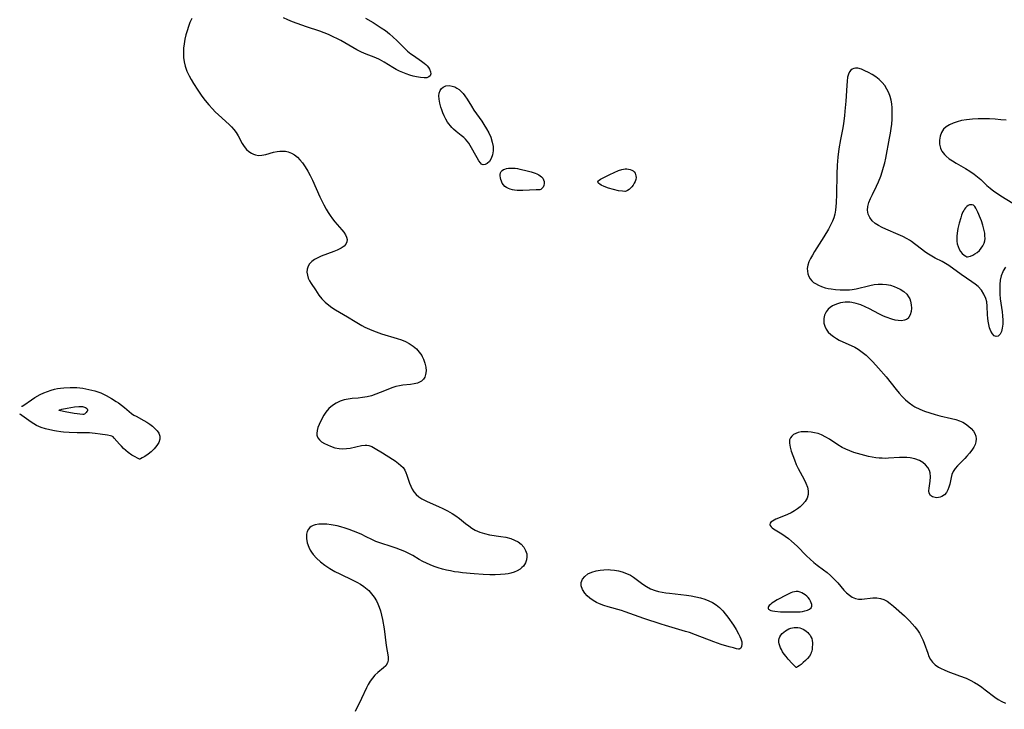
# Model space of a CAD drawing. Header units: inches. Extents: x 1073367 to 1082519, y 1569854 to 1574957.
# Tile 35 of 256: x 1073716 to 1074061, y 1573609 to 1573850. Entities that reach past the tile are written whole.
import ezdxf

# ---------------------------------------------------------------- set-up
doc = ezdxf.new("R2010")
doc.units = ezdxf.units.IN
doc.header["$MEASUREMENT"] = 0
doc.layers.add('CGG_CurvaNivelLidar_v1', color=7, linetype='Continuous', lineweight=30, true_color=0x008008)

msp = doc.modelspace()

# ---------------------------------------------------------------- linework, layer by layer
at = {"layer": 'CGG_CurvaNivelLidar_v1'}
for points in [[(1073776.6901, 1573850.6903, 63.5), (1073776.0633, 1573849.3494, 63.5), (1073775.528, 1573847.9307, 63.5), (1073775.0487, 1573846.4626, 63.5), (1073774.6102, 1573844.9767, 63.5), (1073774.2407, 1573843.4611, 63.5), (1073773.9789, 1573841.9151, 63.5), (1073773.8252, 1573840.3474, 63.5), (1073773.7777, 1573838.6798, 63.5), (1073773.8474, 1573837.1078, 63.5), (1073774.0422, 1573835.5532, 63.5), (1073774.3843, 1573834.029, 63.5), (1073774.9746, 1573832.3393, 63.5), (1073775.7369, 1573830.6951, 63.5), (1073776.4791, 1573829.335, 63.5), (1073777.2852, 1573827.9935, 63.5), (1073778.7901, 1573825.6744, 63.5), (1073780.2439, 1573823.5787, 63.5), (1073781.4125, 1573822.0118, 63.5), (1073782.6334, 1573820.4977, 63.5), (1073783.915, 1573819.0542, 63.5), (1073784.9537, 1573817.9951, 63.5), (1073786.019, 1573816.981, 63.5), (1073789.8074, 1573813.5778, 63.5), (1073790.6488, 1573812.7543, 63.5), (1073791.4146, 1573811.8913, 63.5), (1073792.2064, 1573810.7908, 63.5), (1073792.9018, 1573809.6345, 63.5), (1073794.4058, 1573806.8984, 63.5), (1073795.0737, 1573805.8422, 63.5), (1073795.8242, 1573804.8951, 63.5), (1073796.6556, 1573804.1235, 63.5), (1073797.5822, 1573803.5082, 63.5), (1073798.3126, 1573803.1661, 63.5), (1073799.0785, 1573802.928, 63.5), (1073800.1263, 1573802.7856, 63.5), (1073801.2006, 1573802.8238, 63.5), (1073802.6167, 1573803.1028, 63.5), (1073805.3071, 1573803.8932, 63.5), (1073806.5929, 1573804.1824, 63.5), (1073807.5583, 1573804.2965, 63.5), (1073808.5293, 1573804.3085, 63.5), (1073809.4984, 1573804.2072, 63.5), (1073810.4489, 1573803.9887, 63.5), (1073811.6117, 1573803.5402, 63.5), (1073812.708, 1573802.9143, 63.5), (1073813.7195, 1573802.1223, 63.5), (1073814.6226, 1573801.1895, 63.5), (1073815.4585, 1573800.1382, 63.5), (1073816.4181, 1573798.7529, 63.5), (1073817.3277, 1573797.2708, 63.5), (1073818.1822, 1573795.7105, 63.5), (1073818.9871, 1573794.0684, 63.5), (1073821.5846, 1573788.3082, 63.5), (1073822.2526, 1573786.8923, 63.5), (1073822.9924, 1573785.4166, 63.5), (1073823.7789, 1573783.981, 63.5), (1073824.489, 1573782.8103, 63.5), (1073825.2387, 1573781.6836, 63.5), (1073826.0229, 1573780.6064, 63.5), (1073826.8705, 1573779.5382, 63.5), (1073829.2795, 1573776.6685, 63.5), (1073829.9334, 1573775.8219, 63.5), (1073830.5205, 1573774.9446, 63.5), (1073830.935, 1573774.0959, 63.5), (1073831.1163, 1573773.2666, 63.5), (1073831.0175, 1573772.4658, 63.5), (1073830.662, 1573771.7025, 63.5), (1073830.078, 1573771.0045, 63.5), (1073829.0155, 1573770.2219, 63.5), (1073827.7009, 1573769.5555, 63.5), (1073826.4773, 1573769.0598, 63.5), (1073822.0637, 1573767.4834, 63.5), (1073820.8214, 1573766.9408, 63.5), (1073819.685, 1573766.3084, 63.5), (1073818.7518, 1573765.6048, 63.5), (1073817.9876, 1573764.7989, 63.5), (1073817.4323, 1573763.909, 63.5), (1073817.1074, 1573762.9449, 63.5), (1073817.0378, 1573761.8702, 63.5), (1073817.2182, 1573760.7605, 63.5), (1073817.5418, 1573759.8, 63.5), (1073817.9892, 1573758.8349, 63.5), (1073818.5311, 1573757.8671, 63.5), (1073820.0026, 1573755.6207, 63.5), (1073821.274, 1573753.8355, 63.5), (1073822.3076, 1573752.5761, 63.5), (1073823.4454, 1573751.3858, 63.5), (1073824.692, 1573750.2924, 63.5), (1073825.8289, 1573749.4616, 63.5), (1073827.0267, 1573748.6914, 63.5), (1073831.2785, 1573746.1891, 63.5), (1073833.9671, 1573744.548, 63.5), (1073836.2986, 1573743.178, 63.5), (1073837.2962, 1573742.6481, 63.5), (1073838.9794, 1573741.8667, 63.5), (1073840.3407, 1573741.3198, 63.5), (1073843.2291, 1573740.2992, 63.5), (1073848.6752, 1573738.6127, 63.5), (1073850.1541, 1573738.0985, 63.5), (1073851.5759, 1573737.5136, 63.5), (1073852.9162, 1573736.8262, 63.5), (1073854.2268, 1573735.9533, 63.5), (1073855.4052, 1573734.9497, 63.5), (1073856.4353, 1573733.8358, 63.5), (1073857.2904, 1573732.6257, 63.5), (1073857.4822, 1573732.2926, 63.5), (1073857.9099, 1573731.4258, 63.5), (1073858.4107, 1573730.0346, 63.5), (1073858.7112, 1573728.6339, 63.5), (1073858.8004, 1573727.2709, 63.5), (1073858.6503, 1573725.9956, 63.5), (1073858.3124, 1573725.0377, 63.5), (1073857.9097, 1573724.3928, 63.5), (1073857.2089, 1573723.7097, 63.5), (1073856.5437, 1573723.3053, 63.5), (1073855.792, 1573723.001, 63.5), (1073854.6133, 1573722.7142, 63.5), (1073853.3359, 1573722.5367, 63.5), (1073850.6039, 1573722.2467, 63.5), (1073849.531, 1573722.0744, 63.5), (1073848.1603, 1573721.7481, 63.5), (1073846.7957, 1573721.3042, 63.5), (1073845.4355, 1573720.7792, 63.5), (1073842.6951, 1573719.6461, 63.5), (1073841.2033, 1573719.0787, 63.5), (1073839.6882, 1573718.5818, 63.5), (1073838.1507, 1573718.1866, 63.5), (1073836.5638, 1573717.9105, 63.5), (1073834.973, 1573717.731, 63.5), (1073832.9011, 1573717.5471, 63.5), (1073831.4797, 1573717.3588, 63.5), (1073830.0876, 1573717.0765, 63.5), (1073828.7459, 1573716.6708, 63.5), (1073827.2939, 1573716.018, 63.5), (1073825.9703, 1573715.1648, 63.5), (1073824.7382, 1573714.0515, 63.5), (1073823.683, 1573712.7722, 63.5), (1073823.0215, 1573711.765, 63.5), (1073822.4335, 1573710.7242, 63.5), (1073821.3724, 1573708.5483, 63.5), (1073820.931, 1573707.4508, 63.5), (1073820.621, 1573706.3928, 63.5), (1073820.4956, 1573705.3861, 63.5), (1073820.5402, 1573704.7754, 63.5), (1073820.621, 1573704.4275, 63.5), (1073820.8707, 1573703.8421, 63.5), (1073821.4219, 1573703.1078, 63.5), (1073822.2089, 1573702.4325, 63.5), (1073823.1553, 1573701.842, 63.5), (1073824.2155, 1573701.322, 63.5), (1073825.3502, 1573700.862, 63.5), (1073826.8347, 1573700.3751, 63.5), (1073828.3739, 1573700.0574, 63.5), (1073829.6432, 1573699.9758, 63.5), (1073830.9211, 1573700.0358, 63.5), (1073832.1837, 1573700.2132, 63.5), (1073836.1251, 1573701.1398, 63.5), (1073837.4794, 1573701.2957, 63.5), (1073838.073, 1573701.2689, 63.5), (1073838.797, 1573701.1222, 63.5), (1073839.778, 1573700.7539, 63.5), (1073840.9834, 1573700.1117, 63.5), (1073843.4912, 1573698.5226, 63.5), (1073846.998, 1573696.3744, 63.5), (1073847.9909, 1573695.72, 63.5), (1073849.1476, 1573694.8798, 63.5), (1073849.9956, 1573694.1546, 63.5), (1073850.7332, 1573693.3789, 63.5), (1073851.33, 1573692.5425, 63.5), (1073851.7488, 1573691.6913, 63.5), (1073852.0754, 1573690.7893, 63.5), (1073853.0192, 1573687.9301, 63.5), (1073853.4254, 1573686.872, 63.5), (1073853.9028, 1573685.8507, 63.5), (1073854.4982, 1573684.8967, 63.5), (1073855.3031, 1573683.9813, 63.5), (1073856.2634, 1573683.1672, 63.5), (1073857.3488, 1573682.4455, 63.5), (1073858.9153, 1573681.6187, 63.5), (1073860.2447, 1573681.0138, 63.5), (1073863.1713, 1573679.7966, 63.5), (1073864.7206, 1573679.115, 63.5), (1073866.3592, 1573678.2776, 63.5), (1073867.9484, 1573677.3403, 63.5), (1073869.2608, 1573676.4704, 63.5), (1073870.5185, 1573675.5427, 63.5), (1073872.66, 1573673.7919, 63.5), (1073873.7396, 1573672.9486, 63.5), (1073874.8579, 1573672.1667, 63.5), (1073876.0302, 1573671.4768, 63.5), (1073877.6069, 1573670.7729, 63.5), (1073879.2679, 1573670.2517, 63.5), (1073881.0787, 1573669.8747, 63.5), (1073884.9681, 1573669.2971, 63.5), (1073886.7492, 1573668.9801, 63.5), (1073888.4503, 1573668.537, 63.5), (1073889.7997, 1573668.0073, 63.5), (1073891.027, 1573667.3328, 63.5), (1073892.0954, 1573666.5162, 63.5), (1073893.0205, 1573665.4879, 63.5), (1073893.6909, 1573664.3439, 63.5), (1073894.0711, 1573663.1307, 63.5), (1073894.1388, 1573662.0795, 63.5), (1073893.9957, 1573661.0431, 63.5), (1073893.6692, 1573660.0561, 63.5), (1073892.981, 1573658.9137, 63.5), (1073892.4146, 1573658.3444, 63.5), (1073891.74, 1573657.8399, 63.5), (1073890.7538, 1573657.2702, 63.5), (1073889.6517, 1573656.7889, 63.5), (1073888.4535, 1573656.4113, 63.5), (1073887.5271, 1573656.2089, 63.5), (1073886.5647, 1573656.0596, 63.5), (1073884.8283, 1573655.8977, 63.5), (1073883.0312, 1573655.8356, 63.5), (1073881.1953, 1573655.856, 63.5), (1073878.8305, 1573655.9724, 63.5), (1073875.6079, 1573656.1871, 63.5), (1073871.6248, 1573656.5251, 63.5), (1073870.1818, 1573656.7065, 63.5), (1073868.7496, 1573656.9288, 63.5), (1073867.3537, 1573657.1881, 63.5), (1073865.9731, 1573657.4858, 63.5), (1073864.6104, 1573657.8209, 63.5), (1073863.0074, 1573658.278, 63.5), (1073861.6328, 1573658.7474, 63.5), (1073860.2908, 1573659.2788, 63.5), (1073858.9842, 1573659.8661, 63.5), (1073857.6889, 1573660.5191, 63.5), (1073856.4373, 1573661.218, 63.5), (1073854.1971, 1573662.5555, 63.5), (1073852.7901, 1573663.305, 63.5), (1073851.3352, 1573663.9893, 63.5), (1073849.8454, 1573664.6153, 63.5), (1073848.3215, 1573665.1912, 63.5), (1073846.8852, 1573665.6845, 63.5), (1073842.6202, 1573666.9904, 63.5), (1073841.2528, 1573667.4914, 63.5), (1073840.0386, 1573668.0415, 63.5), (1073837.6207, 1573669.2688, 63.5), (1073836.2743, 1573669.9065, 63.5), (1073834.8879, 1573670.5109, 63.5), (1073833.4092, 1573671.1069, 63.5), (1073831.9081, 1573671.6644, 63.5), (1073830.3942, 1573672.1768, 63.5), (1073828.8775, 1573672.6339, 63.5), (1073827.6176, 1573672.9632, 63.5), (1073825.5774, 1573673.3699, 63.5), (1073824.0661, 1573673.5501, 63.5), (1073822.6013, 1573673.6147, 63.5), (1073821.2133, 1573673.5486, 63.5), (1073819.9392, 1573673.3271, 63.5), (1073819.2866, 1573673.1203, 63.5), (1073818.5958, 1573672.7871, 63.5), (1073818.0242, 1573672.3651, 63.5), (1073817.5619, 1573671.8474, 63.5), (1073817.1279, 1573671.0056, 63.5), (1073816.9022, 1573670.0377, 63.5), (1073816.8958, 1573668.5878, 63.5), (1073817.1842, 1573667.0505, 63.5), (1073817.731, 1573665.4917, 63.5), (1073818.228, 1573664.4847, 63.5), (1073818.6604, 1573663.7808, 63.5), (1073819.2444, 1573662.9864, 63.5), (1073820.4595, 1573661.6516, 63.5), (1073821.8483, 1573660.4078, 63.5), (1073823.364, 1573659.2457, 63.5), (1073825.135, 1573658.0591, 63.5), (1073826.8389, 1573657.0489, 63.5), (1073828.5942, 1573656.1238, 63.5), (1073833.1214, 1573653.973, 63.5), (1073834.5657, 1573653.2284, 63.5), (1073835.7981, 1573652.5255, 63.5), (1073836.9687, 1573651.7581, 63.5), (1073837.5859, 1573651.2935, 63.5), (1073838.7022, 1573650.3055, 63.5), (1073839.7095, 1573649.215, 63.5), (1073840.6042, 1573648.0334, 63.5), (1073841.3771, 1573646.7671, 63.5), (1073841.9261, 1573645.6393, 63.5), (1073842.3918, 1573644.4647, 63.5), (1073842.7852, 1573643.2532, 63.5), (1073843.1888, 1573641.7072, 63.5), (1073843.5206, 1573640.1331, 63.5), (1073844.0601, 1573636.9163, 63.5), (1073844.8626, 1573631.0369, 63.5), (1073845.4908, 1573627.1167, 63.5), (1073845.5371, 1573625.9698, 63.5), (1073845.3379, 1573624.9529, 63.5), (1073844.7327, 1573623.9784, 63.5), (1073843.9142, 1573623.1873, 63.5), (1073841.9024, 1573621.5939, 63.5), (1073840.8816, 1573620.6591, 63.5), (1073840.0342, 1573619.675, 63.5), (1073839.2554, 1573618.5728, 63.5), (1073838.5606, 1573617.4264, 63.5), (1073837.9125, 1573616.2192, 63.5), (1073836.1366, 1573612.4531, 63.5), (1073833.9083, 1573607.9652, 63.5)], [(1073837.5647, 1573850.8349, 63.5), (1073840.3044, 1573849.2819, 63.5), (1073841.7232, 1573848.431, 63.5), (1073843.1226, 1573847.5195, 63.5), (1073844.5595, 1573846.4774, 63.5), (1073845.9524, 1573845.3654, 63.5), (1073847.3, 1573844.1996, 63.5), (1073848.5034, 1573843.0825, 63.5), (1073851.2291, 1573840.3605, 63.5), (1073852.3181, 1573839.3292, 63.5), (1073853.438, 1573838.3904, 63.5), (1073854.3758, 1573837.7165, 63.5), (1073857.2326, 1573835.8034, 63.5), (1073858.1016, 1573835.1419, 63.5), (1073858.6861, 1573834.6344, 63.5), (1073859.2034, 1573834.1097, 63.5), (1073859.659, 1573833.5419, 63.5), (1073860.0198, 1573832.9664, 63.5), (1073860.3738, 1573832.1061, 63.5), (1073860.4667, 1573831.321, 63.5), (1073860.2604, 1573830.6762, 63.5), (1073859.7664, 1573830.2484, 63.5), (1073859.0311, 1573829.9951, 63.5), (1073858.1148, 1573829.9105, 63.5), (1073856.8549, 1573830.0166, 63.5), (1073855.4573, 1573830.2838, 63.5), (1073854.2772, 1573830.5697, 63.5), (1073853.0568, 1573830.9154, 63.5), (1073851.8171, 1573831.3259, 63.5), (1073850.6558, 1573831.7747, 63.5), (1073849.5063, 1573832.2858, 63.5), (1073848.3512, 1573832.8756, 63.5), (1073847.1847, 1573833.5536, 63.5), (1073844.093, 1573835.452, 63.5), (1073842.5017, 1573836.322, 63.5), (1073841.2461, 1573836.9043, 63.5), (1073837.2802, 1573838.5163, 63.5), (1073835.9045, 1573839.1119, 63.5), (1073834.5524, 1573839.755, 63.5), (1073833.108, 1573840.5255, 63.5), (1073828.9193, 1573842.9789, 63.5), (1073827.9517, 1573843.5123, 63.5), (1073826.0274, 1573844.4655, 63.5), (1073824.5911, 1573845.1083, 63.5), (1073823.1225, 1573845.709, 63.5), (1073821.6253, 1573846.2618, 63.5), (1073816.8906, 1573847.8032, 63.5), (1073815.2627, 1573848.3623, 63.5), (1073811.9671, 1573849.596, 63.5), (1073810.385, 1573850.2521, 63.5), (1073808.8286, 1573850.9525, 63.5)], [(1074061.8272, 1573763.583, 64), (1074061.0375, 1573762.3641, 64), (1074060.8736, 1573762.035, 64), (1074060.3505, 1573760.6144, 64), (1074060.0236, 1573759.0926, 64), (1074059.8516, 1573757.4982, 64), (1074059.8032, 1573755.8551, 64), (1074059.8558, 1573754.1843, 64), (1074059.999, 1573752.4922, 64), (1074060.648, 1573748.0035, 64), (1074060.8197, 1573746.5558, 64), (1074060.9102, 1573745.0316, 64), (1074060.8852, 1573743.59, 64), (1074060.7251, 1573742.2347, 64), (1074060.4116, 1573741.064, 64), (1074059.9177, 1573740.1159, 64), (1074059.3009, 1573739.4959, 64), (1074058.621, 1573739.2855, 64), (1074057.9232, 1573739.5571, 64), (1074057.2617, 1573740.2387, 64), (1074056.6816, 1573741.2373, 64), (1074056.2699, 1573742.3224, 64), (1074055.9572, 1573743.5473, 64), (1074055.7712, 1573744.6395, 64), (1074055.6441, 1573745.7752, 64), (1074055.5676, 1573746.9342, 64), (1074055.4484, 1573749.9467, 64), (1074055.2621, 1573751.4186, 64), (1074054.9604, 1573752.5873, 64), (1074054.2949, 1573754.1272, 64), (1074053.3786, 1573755.5441, 64), (1074052.2428, 1573756.8077, 64), (1074051.1805, 1573757.7041, 64), (1074050.0288, 1573758.5268, 64), (1074046.2847, 1573761.0455, 64), (1074041.9577, 1573764.1722, 64), (1074040.8561, 1573764.8974, 64), (1074039.6249, 1573765.5593, 64), (1074037.178, 1573766.7937, 64), (1074036.0038, 1573767.456, 64), (1074034.8378, 1573768.1696, 64), (1074033.6168, 1573768.992, 64), (1074032.816, 1573769.589, 64), (1074029.969, 1573771.8406, 64), (1074028.9081, 1573772.6233, 64), (1074028.2079, 1573773.0976, 64), (1074027.3882, 1573773.5981, 64), (1074025.8364, 1573774.4056, 64), (1074024.2749, 1573775.0987, 64), (1074019.8636, 1573776.8983, 64), (1074018.6637, 1573777.4554, 64), (1074017.3539, 1573778.1669, 64), (1074016.1726, 1573778.9658, 64), (1074015.1657, 1573779.8754, 64), (1074014.3298, 1573780.997, 64), (1074013.7754, 1573782.2374, 64), (1074013.5356, 1573783.5607, 64), (1074013.6297, 1573784.9064, 64), (1074013.9845, 1573786.2889, 64), (1074014.526, 1573787.6973, 64), (1074015.1796, 1573789.0997, 64), (1074016.6296, 1573791.9631, 64), (1074017.3698, 1573793.5304, 64), (1074018.1681, 1573795.5509, 64), (1074018.6677, 1573797.0555, 64), (1074019.1152, 1573798.5965, 64), (1074019.5137, 1573800.1646, 64), (1074019.8642, 1573801.7521, 64), (1074021.2472, 1573808.7785, 64), (1074021.5706, 1573810.5871, 64), (1074021.8106, 1573812.1682, 64), (1074021.9952, 1573813.7495, 64), (1074022.1216, 1573815.5046, 64), (1074022.175, 1573817.2469, 64), (1074022.1737, 1573818.346, 64), (1074022.1322, 1573819.4343, 64), (1074022.0002, 1573820.7998, 64), (1074021.7691, 1573822.1357, 64), (1074021.4274, 1573823.4304, 64), (1074020.9314, 1573824.7481, 64), (1074020.3094, 1573825.9949, 64), (1074019.5202, 1573827.2345, 64), (1074018.6146, 1573828.3615, 64), (1074017.6001, 1573829.3513, 64), (1074016.3783, 1573830.2622, 64), (1074015.0927, 1573831.0598, 64), (1074013.8226, 1573831.7899, 64), (1074012.5673, 1573832.4413, 64), (1074011.3452, 1573832.9575, 64), (1074010.0769, 1573833.2942, 64), (1074009.281, 1573833.3495, 64), (1074008.6696, 1573833.2571, 64), (1074008.1211, 1573833.0243, 64), (1074007.6351, 1573832.6291, 64), (1074007.2328, 1573832.0951, 64), (1074006.8215, 1573831.2101, 64), (1074006.5323, 1573830.1643, 64), (1074006.3218, 1573828.7982, 64), (1074006.1979, 1573827.3089, 64), (1074005.8759, 1573821.7563, 64), (1074005.593, 1573818.3269, 64), (1074005.4105, 1573816.6004, 64), (1074005.0551, 1573813.9213, 64), (1074004.8102, 1573812.4467, 64), (1074004.0317, 1573808.3244, 64), (1074003.4939, 1573805.1233, 64), (1074003.1297, 1573802.1273, 64), (1074002.912, 1573799.3434, 64), (1074002.7635, 1573796.1792, 64), (1074002.654, 1573789.1395, 64), (1074002.524, 1573786.1121, 64), (1074002.4244, 1573784.8191, 64), (1074002.2625, 1573783.5395, 64), (1074002.0027, 1573782.2294, 64), (1074001.6463, 1573780.9401, 64), (1074001.193, 1573779.6769, 64), (1074000.5662, 1573778.2828, 64), (1073999.8452, 1573776.919, 64), (1073998.2377, 1573774.245, 64), (1073994.9454, 1573769.0881, 64), (1073994.1581, 1573767.7727, 64), (1073993.5163, 1573766.5992, 64), (1073992.9784, 1573765.4446, 64), (1073992.5854, 1573764.3088, 64), (1073992.3859, 1573763.1933, 64), (1073992.4065, 1573762.2055, 64), (1073992.6019, 1573761.25, 64), (1073992.9479, 1573760.3419, 64), (1073993.4069, 1573759.5348, 64), (1073993.9988, 1573758.8118, 64), (1073994.59, 1573758.2954, 64), (1073995.2648, 1573757.8371, 64), (1073996.2922, 1573757.2844, 64), (1073997.422, 1573756.8119, 64), (1073998.6346, 1573756.4251, 64), (1073999.6512, 1573756.1812, 64), (1074000.7012, 1573755.9864, 64), (1074002.2969, 1573755.7719, 64), (1074003.9275, 1573755.647, 64), (1074005.5762, 1573755.6235, 64), (1074007.2289, 1573755.7199, 64), (1074008.1505, 1573755.8342, 64), (1074009.5138, 1573756.0808, 64), (1074014.2855, 1573757.2344, 64), (1074015.7861, 1573757.5169, 64), (1074017.28, 1573757.6892, 64), (1074018.7576, 1573757.7148, 64), (1074020.158, 1573757.5721, 64), (1074021.5236, 1573757.2818, 64), (1074022.8421, 1573756.8666, 64), (1074023.9331, 1573756.4185, 64), (1074024.9623, 1573755.8921, 64), (1074026.1988, 1573755.075, 64), (1074027.2461, 1573754.1155, 64), (1074027.8962, 1573753.2566, 64), (1074028.2964, 1573752.492, 64), (1074028.5922, 1573751.6682, 64), (1074028.8347, 1573750.4493, 64), (1074028.8854, 1573749.2259, 64), (1074028.7572, 1573748.0488, 64), (1074028.4506, 1573746.9716, 64), (1074027.954, 1573746.0541, 64), (1074027.7166, 1573745.7674, 64), (1074027.4817, 1573745.5443, 64), (1074027.1468, 1573745.3034, 64), (1074026.5018, 1573745.013, 64), (1074025.4196, 1573744.8354, 64), (1074024.2085, 1573744.8993, 64), (1074023.1234, 1573745.1032, 64), (1074021.9932, 1573745.413, 64), (1074019.9791, 1573746.1217, 64), (1074019.1231, 1573746.4796, 64), (1074017.4966, 1573747.2749, 64), (1074014.2115, 1573749.0339, 64), (1074012.6677, 1573749.7726, 64), (1074011.0988, 1573750.4113, 64), (1074009.5152, 1573750.9132, 64), (1074008.0163, 1573751.2192, 64), (1074007.252, 1573751.2978, 64), (1074005.6348, 1573751.3004, 64), (1074004.0653, 1573751.0957, 64), (1074002.5833, 1573750.6912, 64), (1074001.2371, 1573750.0799, 64), (1074000.4233, 1573749.5353, 64), (1073999.7154, 1573748.8932, 64), (1073998.9715, 1573747.9198, 64), (1073998.45, 1573746.8348, 64), (1073998.1723, 1573745.6772, 64), (1073998.1364, 1573744.8552, 64), (1073998.2224, 1573744.0286, 64), (1073998.4982, 1573742.9911, 64), (1073999.0192, 1573741.8862, 64), (1073999.752, 1573740.8641, 64), (1074000.5933, 1573740.0241, 64), (1074001.5678, 1573739.2686, 64), (1074002.645, 1573738.5877, 64), (1074003.5551, 1573738.0936, 64), (1074008.9999, 1573735.5303, 64), (1074010.1842, 1573734.8783, 64), (1074011.6409, 1573733.8895, 64), (1074013.0188, 1573732.7576, 64), (1074014.2156, 1573731.6324, 64), (1074015.3753, 1573730.4421, 64), (1074017.3726, 1573728.2431, 64), (1074020.0212, 1573725.1523, 64), (1074023.5532, 1573720.7438, 64), (1074024.5741, 1573719.5227, 64), (1074025.6711, 1573718.3199, 64), (1074026.8217, 1573717.1866, 64), (1074028.0323, 1573716.1386, 64), (1074029.3124, 1573715.1965, 64), (1074030.1261, 1573714.6898, 64), (1074031.7733, 1573713.8504, 64), (1074033.5082, 1573713.1489, 64), (1074035.304, 1573712.5491, 64), (1074037.1379, 1573712.023, 64), (1074038.843, 1573711.5845, 64), (1074042.9319, 1573710.607, 64), (1074044.3824, 1573710.2142, 64), (1074045.7672, 1573709.7479, 64), (1074046.8563, 1573709.2743, 64), (1074047.8654, 1573708.7157, 64), (1074048.9142, 1573707.9607, 64), (1074049.8225, 1573707.1102, 64), (1074050.5743, 1573706.1868, 64), (1074051.1006, 1573705.3003, 64), (1074051.4494, 1573704.3804, 64), (1074051.5852, 1573703.4363, 64), (1074051.4815, 1573702.4761, 64), (1074051.1718, 1573701.5072, 64), (1074050.6984, 1573700.5363, 64), (1074050.0254, 1573699.4665, 64), (1074049.2327, 1573698.4135, 64), (1074048.3508, 1573697.3892, 64), (1074047.6106, 1573696.6077, 64), (1074045.0163, 1573693.9881, 64), (1074044.2165, 1573693.0331, 64), (1074043.5608, 1573692.0274, 64), (1074043.092, 1573690.9748, 64), (1074042.761, 1573689.8787, 64), (1074042.281, 1573687.6354, 64), (1074042.0112, 1573686.5767, 64), (1074041.659, 1573685.586, 64), (1074041.1893, 1573684.7042, 64), (1074040.4483, 1573683.8526, 64), (1074039.553, 1573683.2475, 64), (1074038.994, 1573683.0245, 64), (1074038.4193, 1573682.8881, 64), (1074037.7991, 1573682.8321, 64), (1074037.1971, 1573682.8731, 64), (1074036.3007, 1573683.1526, 64), (1074035.5844, 1573683.6643, 64), (1074035.137, 1573684.3789, 64), (1074035.0164, 1573685.2137, 64), (1074035.1009, 1573686.1824, 64), (1074035.4792, 1573688.6546, 64), (1074035.5721, 1573690.0999, 64), (1074035.4611, 1573691.521, 64), (1074035.2184, 1573692.4165, 64), (1074034.6574, 1573693.4703, 64), (1074033.8503, 1573694.4101, 64), (1074032.8434, 1573695.2228, 64), (1074031.671, 1573695.8879, 64), (1074030.1258, 1573696.454, 64), (1074028.4443, 1573696.8009, 64), (1074027.2217, 1573696.9201, 64), (1074025.9678, 1573696.9563, 64), (1074024.6934, 1573696.9256, 64), (1074020.8895, 1573696.6713, 64), (1074019.7686, 1573696.6363, 64), (1074018.6436, 1573696.6503, 64), (1074017.5433, 1573696.7216, 64), (1074016.4441, 1573696.848, 64), (1074015.1269, 1573697.0649, 64), (1074013.8138, 1573697.3365, 64), (1074011.2266, 1573697.9737, 64), (1074009.9574, 1573698.33, 64), (1074008.7026, 1573698.7234, 64), (1074007.3082, 1573699.2245, 64), (1074005.9502, 1573699.7937, 64), (1074004.6397, 1573700.4419, 64), (1074003.0895, 1573701.3584, 64), (1074000.1282, 1573703.3246, 64), (1073998.8847, 1573704.0912, 64), (1073997.4095, 1573704.8274, 64), (1073996.172, 1573705.287, 64), (1073994.9121, 1573705.6261, 64), (1073993.7379, 1573705.8373, 64), (1073992.5761, 1573705.9539, 64), (1073991.4442, 1573705.9786, 64), (1073990.2581, 1573705.8953, 64), (1073989.1588, 1573705.6753, 64), (1073988.3185, 1573705.3659, 64), (1073987.5799, 1573704.9525, 64), (1073986.9371, 1573704.4224, 64), (1073986.4539, 1573703.8038, 64), (1073986.1624, 1573703.105, 64), (1073986.1113, 1573701.9193, 64), (1073986.3773, 1573700.5675, 64), (1073986.772, 1573699.1677, 64), (1073987.2675, 1573697.6673, 64), (1073987.8521, 1573696.11, 64), (1073988.5222, 1573694.5344, 64), (1073989.1968, 1573693.1309, 64), (1073991.2883, 1573689.2457, 64), (1073991.8878, 1573687.9871, 64), (1073992.4043, 1573686.5919, 64), (1073992.694, 1573685.227, 64), (1073992.6822, 1573683.9108, 64), (1073992.3198, 1573682.6867, 64), (1073991.6565, 1573681.5354, 64), (1073990.7523, 1573680.4671, 64), (1073989.8896, 1573679.6807, 64), (1073988.9318, 1573678.9515, 64), (1073987.9045, 1573678.2763, 64), (1073986.703, 1573677.586, 64), (1073985.4702, 1573676.9681, 64), (1073984.0405, 1573676.3457, 64), (1073981.4176, 1573675.271, 64), (1073980.2493, 1573674.6821, 64), (1073979.6466, 1573674.2512, 64), (1073979.3473, 1573673.8862, 64), (1073979.236, 1573673.5063, 64), (1073979.3509, 1573673.0824, 64), (1073979.6804, 1573672.6526, 64), (1073980.023, 1573672.3416, 64), (1073980.5343, 1573671.9591, 64), (1073981.1332, 1573671.5692, 64), (1073983.4424, 1573670.2119, 64), (1073984.6906, 1573669.4, 64), (1073985.7876, 1573668.5667, 64), (1073986.8724, 1573667.6428, 64), (1073988.7881, 1573665.8503, 64), (1073992.1391, 1573662.4803, 64), (1073993.401, 1573661.2854, 64), (1073994.7076, 1573660.1493, 64), (1073995.8251, 1573659.2673, 64), (1073998.0937, 1573657.5726, 64), (1073999.3603, 1573656.5836, 64), (1074000.5709, 1573655.5484, 64), (1074001.8496, 1573654.3045, 64), (1074003.0318, 1573653.0108, 64), (1074005.1891, 1573650.486, 64), (1074006.1367, 1573649.5114, 64), (1074007.1211, 1573648.666, 64), (1074008.1508, 1573647.9928, 64), (1074009.236, 1573647.5434, 64), (1074010.3559, 1573647.3546, 64), (1074011.5252, 1573647.3539, 64), (1074015.3961, 1573647.7348, 64), (1074016.7157, 1573647.7305, 64), (1074018.0107, 1573647.5394, 64), (1074019.1839, 1573647.1399, 64), (1074020.3186, 1573646.5522, 64), (1074021.4166, 1573645.8143, 64), (1074022.6234, 1573644.8403, 64), (1074026.4126, 1573641.4364, 64), (1074028.1977, 1573639.7299, 64), (1074029.1906, 1573638.6884, 64), (1074030.1275, 1573637.604, 64), (1074030.9902, 1573636.4704, 64), (1074031.7032, 1573635.3801, 64), (1074032.3359, 1573634.2506, 64), (1074032.8863, 1573633.0905, 64), (1074033.3672, 1573631.8791, 64), (1074034.5757, 1573628.3662, 64), (1074035.0333, 1573627.232, 64), (1074035.5704, 1573626.175, 64), (1074036.2264, 1573625.2225, 64), (1074037.195, 1573624.2584, 64), (1074038.3429, 1573623.4563, 64), (1074039.2561, 1573622.9641, 64), (1074040.3069, 1573622.4832, 64), (1074041.6165, 1573621.9587, 64), (1074045.7677, 1573620.4669, 64), (1074048.0053, 1573619.5794, 64), (1074049.4974, 1573618.8869, 64), (1074050.9437, 1573618.1209, 64), (1074052.3318, 1573617.2824, 64), (1074053.5464, 1573616.4522, 64), (1074054.7084, 1573615.5864, 64), (1074058.1111, 1573612.9327, 64), (1074059.321, 1573612.1702, 64), (1074060.5592, 1573611.4904, 64), (1074061.8586, 1573610.8531, 64)], [(1074062.0787, 1573815.0778, 64), (1074060.2292, 1573815.2816, 64), (1074058.1959, 1573815.4379, 64), (1074056.2863, 1573815.5277, 64), (1074054.2791, 1573815.5742, 64), (1074052.2841, 1573815.5626, 64), (1074050.3128, 1573815.4731, 64), (1074048.1759, 1573815.2538, 64), (1074046.4148, 1573814.9492, 64), (1074044.9173, 1573814.5771, 64), (1074043.5079, 1573814.1047, 64), (1074042.2155, 1573813.523, 64), (1074041.0777, 1573812.8157, 64), (1074040.1035, 1573811.9134, 64), (1074039.3679, 1573810.7629, 64), (1074038.9108, 1573809.4658, 64), (1074038.7071, 1573808.0882, 64), (1074038.7522, 1573806.6902, 64), (1074039.0625, 1573805.3295, 64), (1074039.2814, 1573804.7798, 64), (1074039.5659, 1573804.2359, 64), (1074039.9469, 1573803.6738, 64), (1074040.4742, 1573803.0565, 64), (1074041.0773, 1573802.4736, 64), (1074042.1399, 1573801.6189, 64), (1074043.3139, 1573800.8146, 64), (1074044.5642, 1573800.0432, 64), (1074047.7858, 1573798.1858, 64), (1074049.3677, 1573797.2345, 64), (1074050.888, 1573796.2157, 64), (1074052.0727, 1573795.3026, 64), (1074053.192, 1573794.3391, 64), (1074055.3343, 1573792.2761, 64), (1074056.4484, 1573791.2509, 64), (1074057.696, 1573790.2904, 64), (1074059.0394, 1573789.3883, 64), (1074060.2083, 1573788.6512, 64), (1074072.2202, 1573781.3035, 64)], [(1073717.0286, 1573714.8557, 63), (1073717.1112, 1573714.8598, 63), (1073717.2938, 1573714.9569, 63), (1073717.7978, 1573715.2919, 63), (1073720.5176, 1573717.1774, 63), (1073721.7309, 1573717.9287, 63), (1073723.6281, 1573718.9528, 63), (1073724.9101, 1573719.5605, 63), (1073726.1935, 1573720.1028, 63), (1073727.4434, 1573720.5581, 63), (1073728.625, 1573720.9048, 63), (1073729.6722, 1573721.1216, 63), (1073730.6946, 1573721.2683, 63), (1073731.8233, 1573721.3763, 63), (1073734.0949, 1573721.4615, 63), (1073736.3673, 1573721.4016, 63), (1073737.4301, 1573721.3218, 63), (1073738.4864, 1573721.1982, 63), (1073739.5343, 1573721.0228, 63), (1073740.5742, 1573720.8037, 63), (1073742.6854, 1573720.2529, 63), (1073743.7509, 1573719.9168, 63), (1073744.7971, 1573719.5305, 63), (1073745.7576, 1573719.114, 63), (1073746.6994, 1573718.6536, 63), (1073748.5384, 1573717.6417, 63), (1073750.2478, 1573716.5923, 63), (1073751.0729, 1573716.0319, 63), (1073752.0926, 1573715.2718, 63), (1073753.0758, 1573714.4809, 63), (1073755.5959, 1573712.3871, 63), (1073756.4057, 1573711.8129, 63), (1073757.1676, 1573711.3597, 63), (1073759.8629, 1573709.9423, 63), (1073760.9537, 1573709.3013, 63), (1073762.0044, 1573708.6078, 63), (1073762.986, 1573707.8511, 63), (1073763.8082, 1573707.0823, 63), (1073764.5245, 1573706.2615, 63), (1073765.1108, 1573705.4021, 63), (1073765.4699, 1573704.4468, 63), (1073765.488, 1573703.3741, 63), (1073765.1259, 1573702.2382, 63), (1073764.4482, 1573701.0894, 63), (1073763.5442, 1573699.9782, 63), (1073762.5017, 1573698.9535, 63), (1073761.4077, 1573698.0609, 63), (1073760.3059, 1573697.3065, 63), (1073759.3695, 1573696.7578, 63), (1073758.724, 1573696.4334, 63), (1073758.5, 1573696.3577, 63)], [(1073758.5, 1573696.3577, 63), (1073758.3425, 1573696.3923, 63), (1073757.9382, 1573696.5645, 63), (1073756.584, 1573697.2674, 63), (1073755.7347, 1573697.7784, 63), (1073754.453, 1573698.673, 63), (1073753.5846, 1573699.3842, 63), (1073752.7644, 1573700.1347, 63), (1073752.0184, 1573700.885, 63), (1073751.3721, 1573701.5938, 63), (1073749.5486, 1573703.7603, 63), (1073749.1481, 1573704.1145, 63), (1073748.6987, 1573704.3814, 63), (1073748.196, 1573704.5733, 63), (1073747.2263, 1573704.7748, 63), (1073744.6539, 1573705.1631, 63), (1073742.7951, 1573705.3882, 63), (1073741.8459, 1573705.4701, 63), (1073740.8889, 1573705.5182, 63), (1073737.8594, 1573705.5197, 63), (1073736.5233, 1573705.5517, 63), (1073733.6804, 1573705.6818, 63), (1073731.7883, 1573705.8227, 63), (1073730.8464, 1573705.9187, 63), (1073729.3042, 1573706.1303, 63), (1073728.5401, 1573706.2652, 63), (1073726.9545, 1573706.6154, 63), (1073725.3964, 1573707.0249, 63), (1073723.9146, 1573707.4663, 63), (1073723.1429, 1573707.7576, 63), (1073722.3414, 1573708.1249, 63), (1073721.3494, 1573708.6817, 63), (1073720.3774, 1573709.3147, 63), (1073717.1966, 1573711.6425, 63), (1073716.726, 1573711.9577, 63), (1073716.4014, 1573712.1277, 63)]]:
    msp.add_polyline3d(points, dxfattribs=at)
for points in [[(1073878.5, 1573799.5986, 63.5), (1073878.2586, 1573799.7082, 63.5), (1073877.8222, 1573800.1654, 63.5), (1073877.2806, 1573800.9058, 63.5), (1073876.6661, 1573801.8879, 63.5), (1073874.2179, 1573806.2655, 63.5), (1073873.7301, 1573807.0458, 63.5), (1073873.2095, 1573807.7623, 63.5), (1073872.6243, 1573808.4165, 63.5), (1073871.9959, 1573809.0119, 63.5), (1073871.0861, 1573809.7832, 63.5), (1073869.3095, 1573811.1943, 63.5), (1073868.4347, 1573811.9609, 63.5), (1073867.8621, 1573812.5197, 63.5), (1073867.3207, 1573813.1176, 63.5), (1073866.8095, 1573813.7746, 63.5), (1073866.3387, 1573814.4728, 63.5), (1073865.7316, 1573815.5204, 63.5), (1073865.1901, 1573816.6145, 63.5), (1073864.7103, 1573817.737, 63.5), (1073864.3373, 1573818.7348, 63.5), (1073864.0042, 1573819.7283, 63.5), (1073863.6022, 1573821.1079, 63.5), (1073863.334, 1573822.4364, 63.5), (1073863.2758, 1573823.693, 63.5), (1073863.4277, 1573824.6224, 63.5), (1073863.7473, 1573825.4602, 63.5), (1073864.2188, 1573826.1729, 63.5), (1073864.8349, 1573826.7198, 63.5), (1073865.7774, 1573827.1169, 63.5), (1073866.8564, 1573827.2262, 63.5), (1073867.9995, 1573827.0638, 63.5), (1073868.8234, 1573826.7805, 63.5), (1073869.629, 1573826.3674, 63.5), (1073870.3986, 1573825.8322, 63.5), (1073871.124, 1573825.176, 63.5), (1073871.801, 1573824.4229, 63.5), (1073872.4355, 1573823.5937, 63.5), (1073873.2054, 1573822.4375, 63.5), (1073874.7138, 1573819.9855, 63.5), (1073875.5778, 1573818.6695, 63.5), (1073878.3125, 1573814.7339, 63.5), (1073879.0358, 1573813.633, 63.5), (1073879.9814, 1573812.0779, 63.5), (1073880.7792, 1573810.6535, 63.5), (1073881.4798, 1573809.1228, 63.5), (1073882.0017, 1573807.449, 63.5), (1073882.267, 1573805.8922, 63.5), (1073882.3091, 1573804.3637, 63.5), (1073882.1089, 1573802.9377, 63.5), (1073881.6494, 1573801.6461, 63.5), (1073880.9943, 1573800.6166, 63.5), (1073880.2245, 1573799.9099, 63.5), (1073879.4692, 1573799.5516, 63.5), (1073878.8486, 1573799.4626, 63.5)], [(1073898.5, 1573790.6609, 63.5), (1073898.3775, 1573790.7163, 63.5), (1073897.9777, 1573790.7493, 63.5), (1073897.3508, 1573790.7551, 63.5), (1073892.6694, 1573790.4794, 63.5), (1073891.666, 1573790.4597, 63.5), (1073890.6826, 1573790.4924, 63.5), (1073889.8227, 1573790.5817, 63.5), (1073889.0554, 1573790.7256, 63.5), (1073888.3178, 1573790.9279, 63.5), (1073887.6375, 1573791.1898, 63.5), (1073887.0089, 1573791.5214, 63.5), (1073886.4486, 1573791.9324, 63.5), (1073885.9368, 1573792.4731, 63.5), (1073885.5179, 1573793.0906, 63.5), (1073885.1891, 1573793.7586, 63.5), (1073884.9794, 1573794.3618, 63.5), (1073884.8388, 1573794.9703, 63.5), (1073884.7696, 1573795.5677, 63.5), (1073884.7796, 1573796.137, 63.5), (1073884.8828, 1573796.6598, 63.5), (1073885.0998, 1573797.1146, 63.5), (1073885.4457, 1573797.4826, 63.5), (1073885.8987, 1573797.774, 63.5), (1073886.4324, 1573798.0003, 63.5), (1073887.0261, 1573798.1681, 63.5), (1073887.6637, 1573798.2799, 63.5), (1073888.3328, 1573798.3342, 63.5), (1073889.1416, 1573798.3234, 63.5), (1073889.9701, 1573798.2495, 63.5), (1073890.8108, 1573798.1299, 63.5), (1073891.6581, 1573797.9767, 63.5), (1073893.3026, 1573797.6132, 63.5), (1073895.592, 1573796.9946, 63.5), (1073896.9786, 1573796.5341, 63.5), (1073897.6421, 1573796.2692, 63.5), (1073898.2745, 1573795.9698, 63.5), (1073898.7995, 1573795.6521, 63.5), (1073899.2725, 1573795.2494, 63.5), (1073899.6692, 1573794.7719, 63.5), (1073899.9857, 1573794.1915, 63.5), (1073900.1699, 1573793.5698, 63.5), (1073900.2084, 1573792.9374, 63.5), (1073900.0755, 1573792.2488, 63.5), (1073899.7958, 1573791.6381, 63.5), (1073899.4228, 1573791.1524, 63.5), (1073899.0259, 1573790.8261, 63.5), (1073898.6899, 1573790.6593, 63.5)], [(1073928.5, 1573790.1461, 63.5), (1073927.5859, 1573790.1888, 63.5), (1073926.1823, 1573790.3806, 63.5), (1073924.4277, 1573790.7778, 63.5), (1073922.6768, 1573791.3115, 63.5), (1073921.2343, 1573791.8652, 63.5), (1073920.1614, 1573792.3876, 63.5), (1073919.7152, 1573792.6503, 63.5), (1073919.3572, 1573792.9129, 63.5), (1073919.1469, 1573793.1347, 63.5), (1073919.0533, 1573793.3242, 63.5), (1073919.0464, 1573793.5291, 63.5), (1073919.1932, 1573793.8236, 63.5), (1073919.4755, 1573794.1063, 63.5), (1073919.8676, 1573794.3936, 63.5), (1073920.8585, 1573794.966, 63.5), (1073923.2282, 1573796.108, 63.5), (1073926.2705, 1573797.435, 63.5), (1073927.4277, 1573797.8348, 63.5), (1073928.0021, 1573797.9752, 63.5), (1073928.5724, 1573798.0556, 63.5), (1073929.1831, 1573798.0591, 63.5), (1073929.7786, 1573797.9836, 63.5), (1073930.3487, 1573797.8387, 63.5), (1073930.8799, 1573797.6278, 63.5), (1073931.3545, 1573797.3489, 63.5), (1073931.7489, 1573796.9934, 63.5), (1073932.0314, 1573796.5732, 63.5), (1073932.2287, 1573796.0901, 63.5), (1073932.3517, 1573795.5618, 63.5), (1073932.3903, 1573794.9841, 63.5), (1073932.3018, 1573794.3306, 63.5), (1073932.0817, 1573793.6375, 63.5), (1073931.7687, 1573793.0004, 63.5), (1073931.3702, 1573792.3851, 63.5), (1073930.9113, 1573791.8132, 63.5), (1073930.4171, 1573791.305, 63.5), (1073929.9136, 1573790.879, 63.5), (1073929.3796, 1573790.516, 63.5), (1073928.9269, 1573790.2716, 63.5), (1073928.6139, 1573790.1459, 63.5)], [(1074048.5, 1573767.1786, 64), (1074049.0426, 1573767.2982, 64), (1074049.6341, 1573767.5033, 64), (1074050.3552, 1573767.8129, 64), (1074051.1437, 1573768.2348, 64), (1074051.9366, 1573768.7782, 64), (1074052.6928, 1573769.4646, 64), (1074053.3578, 1573770.2566, 64), (1074053.9077, 1573771.1156, 64), (1074054.3207, 1573771.9998, 64), (1074054.5757, 1573772.8664, 64), (1074054.6676, 1573773.6893, 64), (1074054.6511, 1573774.6141, 64), (1074054.5445, 1573775.55, 64), (1074054.3732, 1573776.4917, 64), (1074053.8995, 1573778.3747, 64), (1074053.4317, 1573779.8281, 64), (1074053.1323, 1573780.6388, 64), (1074052.1706, 1573782.9352, 64), (1074051.4739, 1573784.3248, 64), (1074051.0737, 1573784.9033, 64), (1074050.6078, 1573785.3064, 64), (1074050.1915, 1573785.4623, 64), (1074049.7365, 1573785.4934, 64), (1074049.2635, 1573785.4103, 64), (1074048.793, 1573785.2175, 64), (1074048.2899, 1573784.874, 64), (1074047.8277, 1573784.4139, 64), (1074047.506, 1573783.9895, 64), (1074047.2155, 1573783.5157, 64), (1074046.9407, 1573782.9733, 64), (1074046.4589, 1573781.7924, 64), (1074046.1507, 1573780.9085, 64), (1074045.5952, 1573779.0698, 64), (1074045.1417, 1573777.1794, 64), (1074044.9839, 1573776.3088, 64), (1074044.7616, 1573774.5656, 64), (1074044.7336, 1573773.6399, 64), (1074044.7987, 1573772.6996, 64), (1074044.9586, 1573771.7424, 64), (1074045.2179, 1573770.8076, 64), (1074045.5797, 1573769.9334, 64), (1074046.0428, 1573769.1556, 64), (1074046.6635, 1573768.4247, 64), (1074047.3088, 1573767.8574, 64), (1074047.8882, 1573767.4564, 64), (1074048.3136, 1573767.2269, 64)], [(1073738.5, 1573711.9491, 62.5), (1073735.5183, 1573712.3799, 62.5), (1073732.2894, 1573712.9278, 62.5), (1073730.7249, 1573713.2594, 62.5), (1073730.2788, 1573713.4263, 62.5), (1073730.219, 1573713.5102, 62.5), (1073730.3113, 1573713.5996, 62.5), (1073730.5328, 1573713.6894, 62.5), (1073731.2253, 1573713.8702, 62.5), (1073733.0682, 1573714.2349, 62.5), (1073735.5828, 1573714.6674, 62.5), (1073737.0846, 1573714.8387, 62.5), (1073738.0052, 1573714.8416, 62.5), (1073738.4474, 1573714.7931, 62.5), (1073739.1443, 1573714.6131, 62.5), (1073739.4596, 1573714.4784, 62.5), (1073739.7716, 1573714.2652, 62.5), (1073739.9992, 1573713.9894, 62.5), (1073740.1177, 1573713.6711, 62.5), (1073740.1044, 1573713.3302, 62.5), (1073739.9542, 1573712.9898, 62.5), (1073739.7028, 1573712.6689, 62.5), (1073739.3943, 1573712.388, 62.5), (1073739.0723, 1573712.166, 62.5), (1073738.7956, 1573712.0224, 62.5), (1073738.5906, 1573711.9479, 62.5)], [(1073968.5, 1573629.7744, 63.5), (1073968.2502, 1573629.7953, 63.5), (1073967.5699, 1573629.9373, 63.5), (1073966.475, 1573630.2054, 63.5), (1073965.0551, 1573630.5895, 63.5), (1073962.2575, 1573631.4368, 63.5), (1073959.6036, 1573632.3556, 63.5), (1073953.1674, 1573634.828, 63.5), (1073951.0549, 1573635.5784, 63.5), (1073949.6629, 1573636.0209, 63.5), (1073942.6444, 1573638.0514, 63.5), (1073941.189, 1573638.5003, 63.5), (1073935.1175, 1573640.5054, 63.5), (1073928.6021, 1573642.8611, 63.5), (1073927.2879, 1573643.2799, 63.5), (1073922.6154, 1573644.6225, 63.5), (1073921.0877, 1573645.1126, 63.5), (1073919.6135, 1573645.6669, 63.5), (1073918.5318, 1573646.1592, 63.5), (1073917.3228, 1573646.848, 63.5), (1073916.2192, 1573647.6348, 63.5), (1073915.2387, 1573648.5019, 63.5), (1073914.4072, 1573649.435, 63.5), (1073913.6253, 1573650.6684, 63.5), (1073913.1784, 1573651.9283, 63.5), (1073913.1435, 1573653.1568, 63.5), (1073913.5775, 1573654.2847, 63.5), (1073914.4039, 1573655.2956, 63.5), (1073915.5384, 1573656.1527, 63.5), (1073916.8995, 1573656.8115, 63.5), (1073918.4349, 1573657.2769, 63.5), (1073919.7644, 1573657.5101, 63.5), (1073921.1466, 1573657.627, 63.5), (1073922.5597, 1573657.6376, 63.5), (1073923.4338, 1573657.5938, 63.5), (1073924.8147, 1573657.4507, 63.5), (1073926.182, 1573657.2136, 63.5), (1073927.5204, 1573656.8731, 63.5), (1073928.9929, 1573656.3467, 63.5), (1073930.3909, 1573655.6782, 63.5), (1073931.4612, 1573655.0382, 63.5), (1073932.479, 1573654.3358, 63.5), (1073934.7164, 1573652.5999, 63.5), (1073936.0158, 1573651.6825, 63.5), (1073937.4806, 1573650.9067, 63.5), (1073939.0629, 1573650.3155, 63.5), (1073940.2835, 1573649.9933, 63.5), (1073941.5433, 1573649.7415, 63.5), (1073942.8337, 1573649.5341, 63.5), (1073944.0451, 1573649.3654, 63.5), (1073950.1068, 1573648.6745, 63.5), (1073951.7213, 1573648.4307, 63.5), (1073953.3183, 1573648.1358, 63.5), (1073954.9202, 1573647.767, 63.5), (1073956.4479, 1573647.322, 63.5), (1073957.9146, 1573646.7717, 63.5), (1073959.2254, 1573646.1324, 63.5), (1073960.4461, 1573645.3681, 63.5), (1073961.6693, 1573644.3799, 63.5), (1073962.7754, 1573643.267, 63.5), (1073963.6626, 1573642.186, 63.5), (1073964.5497, 1573640.9582, 63.5), (1073966.488, 1573638.1394, 63.5), (1073967.4759, 1573636.6399, 63.5), (1073968.3336, 1573635.1824, 63.5), (1073968.7882, 1573634.2673, 63.5), (1073969.1377, 1573633.3954, 63.5), (1073969.4076, 1573632.3799, 63.5), (1073969.4748, 1573631.4833, 63.5), (1073969.3488, 1573630.7306, 63.5), (1073969.0927, 1573630.1729, 63.5), (1073968.7939, 1573629.8537, 63.5)], [(1073988.5, 1573642.9159, 64), (1073988.6732, 1573642.8643, 64), (1073989.1541, 1573642.8545, 64), (1073989.8527, 1573642.8974, 64), (1073990.6865, 1573643.0028, 64), (1073991.5736, 1573643.1794, 64), (1073992.4311, 1573643.4363, 64), (1073993.1731, 1573643.7834, 64), (1073993.7113, 1573644.2318, 64), (1073993.9776, 1573644.7879, 64), (1073993.978, 1573645.398, 64), (1073993.7902, 1573646.0221, 64), (1073993.5056, 1573646.6559, 64), (1073993.1379, 1573647.2759, 64), (1073992.6899, 1573647.8583, 64), (1073992.1992, 1573648.3502, 64), (1073991.6546, 1573648.79, 64), (1073991.0718, 1573649.1766, 64), (1073990.4623, 1573649.5041, 64), (1073989.8345, 1573649.7613, 64), (1073989.1942, 1573649.931, 64), (1073988.5457, 1573649.9895, 64), (1073987.896, 1573649.9187, 64), (1073987.2424, 1573649.7438, 64), (1073986.5851, 1573649.494, 64), (1073985.2594, 1573648.8567, 64), (1073981.8313, 1573647.0204, 64), (1073980.5492, 1573646.2631, 64), (1073979.9738, 1573645.8737, 64), (1073979.4692, 1573645.4752, 64), (1073979.0646, 1573645.0655, 64), (1073978.8381, 1573644.7316, 64), (1073978.7148, 1573644.4016, 64), (1073978.7262, 1573644.0293, 64), (1073978.8451, 1573643.7988, 64), (1073978.9843, 1573643.6546, 64), (1073979.1632, 1573643.5323, 64), (1073979.6438, 1573643.3269, 64), (1073980.2432, 1573643.1706, 64), (1073981.0217, 1573643.0497, 64), (1073983.0409, 1573642.892, 64), (1073985.2576, 1573642.8254, 64), (1073987.1906, 1573642.8311, 64), (1073987.9026, 1573642.8551, 64)], [(1073988.5, 1573623.3199, 63.5), (1073987.1104, 1573624.7733, 63.5), (1073985.7213, 1573626.3077, 63.5), (1073985.0027, 1573627.1605, 63.5), (1073984.3263, 1573628.0273, 63.5), (1073983.7374, 1573628.8757, 63.5), (1073983.3096, 1573629.609, 63.5), (1073982.9983, 1573630.2774, 63.5), (1073982.7488, 1573630.9391, 63.5), (1073982.5592, 1573631.5984, 63.5), (1073982.4414, 1573632.2488, 63.5), (1073982.4133, 1573632.8828, 63.5), (1073982.4992, 1573633.4921, 63.5), (1073982.742, 1573634.1156, 63.5), (1073983.1118, 1573634.7017, 63.5), (1073983.5768, 1573635.2507, 63.5), (1073984.115, 1573635.7581, 63.5), (1073984.7125, 1573636.2153, 63.5), (1073985.3619, 1573636.6079, 63.5), (1073985.9502, 1573636.879, 63.5), (1073986.5639, 1573637.0931, 63.5), (1073987.1944, 1573637.2505, 63.5), (1073987.8347, 1573637.3471, 63.5), (1073988.4781, 1573637.3746, 63.5), (1073989.1131, 1573637.3258, 63.5), (1073989.7393, 1573637.2077, 63.5), (1073990.3501, 1573637.0272, 63.5), (1073990.9379, 1573636.787, 63.5), (1073991.4936, 1573636.4853, 63.5), (1073992.0303, 1573636.1024, 63.5), (1073992.521, 1573635.6615, 63.5), (1073992.9641, 1573635.1739, 63.5), (1073993.3543, 1573634.6476, 63.5), (1073993.6818, 1573634.0871, 63.5), (1073993.9323, 1573633.4942, 63.5), (1073994.1079, 1573632.7894, 63.5), (1073994.1895, 1573632.0569, 63.5), (1073994.1995, 1573631.3088, 63.5), (1073994.1535, 1573630.556, 63.5), (1073994.0616, 1573629.8089, 63.5), (1073993.9281, 1573629.0787, 63.5), (1073993.7992, 1573628.6013, 63.5), (1073993.5966, 1573628.1036, 63.5), (1073993.1177, 1573627.3096, 63.5), (1073992.4837, 1573626.5223, 63.5), (1073991.753, 1573625.7668, 63.5), (1073990.983, 1573625.0684, 63.5), (1073990.2295, 1573624.4527, 63.5), (1073989.5475, 1573623.9456, 63.5), (1073988.9923, 1573623.5729, 63.5), (1073988.6213, 1573623.3588, 63.5)]]:
    msp.add_polyline3d(points, close=True, dxfattribs=at)

doc.saveas('drawing.dxf')
